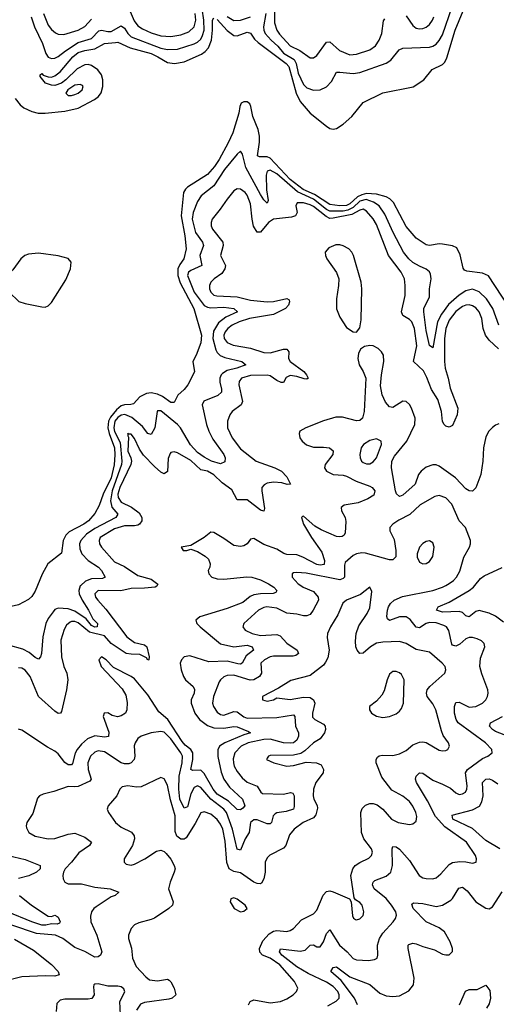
# Model space of a CAD drawing. Header units: inches. Extents: x 1954678 to 2060271, y 904822 to 1016299.
# Tile 33 of 256: x 1962017 to 1964894, y 947473 to 953413. Entities that reach past the tile are written whole.
import ezdxf

# ---------------------------------------------------------------- set-up
doc = ezdxf.new("R2010")
doc.units = ezdxf.units.IN
doc.header["$MEASUREMENT"] = 0
doc.layers.add('B9964', color=7, linetype='Continuous')
doc.layers.add('B9965', color=7, linetype='Continuous')

msp = doc.modelspace()

# ---------------------------------------------------------------- linework, layer by layer
at = {"layer": 'B9964', "color": 5}
for points, elevation in [([(1962124.4, 950000), (1962110, 949965.1), (1962090, 949933.6), (1962070, 949914.7), (1962010, 949883), (1961930, 949865.6), (1961810, 949814.3), (1961770, 949816), (1961750, 949824.2), (1961710, 949853.6), (1961656.8, 949910), (1961597.5, 950000)], 440), ([(1962385.6, 950000), (1962382.6, 949997.4), (1962373.3, 949970), (1962375.9, 949950), (1962394.3, 949910), (1962432.3, 949850), (1962458.4, 949798.4), (1962486.8, 949770), (1962484.9, 949750), (1962470, 949747.8), (1962450, 949758.2), (1962417.5, 949797.5), (1962350, 949845.5), (1962310, 949858.8), (1962250, 949862.3), (1962230, 949854), (1962218.9, 949841.1), (1962190, 949799.8), (1962175.8, 949770), (1962157.7, 949690), (1962149, 949590), (1962142, 949570), (1962130, 949555.6), (1962110, 949564.8), (1962074.8, 949594.8), (1962036.3, 949616.3), (1961950, 949639.9)], 460), ([(1963713.9, 950000), (1963728.9, 949990), (1963790, 949963), (1963818.3, 949930), (1963820.2, 949910), (1963788.9, 949850), (1963770, 949823.9), (1963750, 949816), (1963730, 949816.9), (1963690, 949827), (1963630, 949833.2), (1963570, 949862.3), (1963509.2, 949870.8), (1963490, 949867.1), (1963458.6, 949850), (1963370.4, 949770), (1963363.1, 949750), (1963377.6, 949730), (1963419.5, 949710), (1963470, 949698.4), (1963570, 949703.8), (1963590, 949695.1), (1963630, 949651.9), (1963692.9, 949610), (1963700.3, 949590), (1963683.4, 949576.6), (1963667.3, 949572.7), (1963550, 949573.7), (1963530, 949568.9), (1963494.7, 949550), (1963473.5, 949530), (1963476.6, 949470), (1963464.4, 949450), (1963430, 949429.9), (1963408.4, 949428.4), (1963310, 949458.4), (1963270, 949456.5), (1963250, 949448.9), (1963228.9, 949431.1), (1963221.4, 949418.6), (1963187.2, 949330), (1963180.6, 949290), (1963186, 949270), (1963210, 949235.5), (1963230, 949221.9), (1963250, 949217.9), (1963310, 949238.5), (1963330, 949237.8), (1963370, 949206.8), (1963390, 949199.2), (1963570, 949203.9), (1963670, 949218.3), (1963678.5, 949210), (1963681, 949150), (1963699.3, 949110), (1963700.3, 949090), (1963690, 949065.8), (1963670, 949050), (1963652.6, 949047.5), (1963610, 949051.1), (1963530, 949072.8), (1963490, 949069.4), (1963395.9, 949050), (1963354.6, 949030), (1963316.6, 948990), (1963305.9, 948954.1), (1963306.8, 948930), (1963312.3, 948910), (1963330, 948877.3), (1963359.5, 948839.5), (1963390, 948812), (1963450, 948787.8), (1963472.8, 948752.8), (1963483.6, 948743.6), (1963610, 948741.3), (1963651.2, 948751.2), (1963665.9, 948745.9), (1963673.3, 948730), (1963673.7, 948666.3), (1963669, 948650), (1963624.9, 948635.1), (1963570, 948627.8), (1963559, 948621), (1963547.4, 948610), (1963537, 948570), (1963530, 948562), (1963510, 948561.2), (1963450, 948585.8), (1963430, 948585), (1963411.2, 948570), (1963403.1, 948510), (1963377.5, 948470), (1963350, 948403), (1963329, 948409), (1963301.5, 948530), (1963264.9, 948630), (1963248.5, 948650), (1963170.1, 948710.1), (1963110, 948780.2), (1963090, 948791.2), (1963070, 948781.4), (1963050, 948742), (1963030, 948664), (1963010, 948656.2), (1962984.7, 948710), (1962978.2, 948770), (1962979.5, 948850), (1962998.6, 948930), (1962999.1, 948970), (1962990.3, 948990), (1962930, 949074.6), (1962890, 949114.8), (1962870, 949118.8), (1962810, 949109.8), (1962750, 949089.8), (1962730, 949076.4), (1962713.2, 949050), (1962708.7, 949031.3), (1962712.9, 948970), (1962707.9, 948950), (1962690.3, 948930), (1962675.8, 948924.2), (1962650, 948923.6), (1962630, 948929.9), (1962530, 948996.2), (1962490, 949001.2), (1962470, 948994), (1962445.1, 948970), (1962428.1, 948930), (1962431.1, 948890), (1962448.6, 948831.4), (1962441.1, 948818.9), (1962370, 948787), (1962350, 948784), (1962310, 948787), (1962223, 948757), (1962159.4, 948740.6), (1962135.8, 948730), (1962124.1, 948715.9), (1962096.8, 948623.2), (1962060.9, 948570), (1962056, 948550), (1962058, 948538), (1962072.4, 948510), (1962110, 948487.1), (1962190, 948470.2), (1962230, 948473.4), (1962310, 948498.9), (1962350, 948504.5), (1962410, 948481.8), (1962450.3, 948450), (1962437.6, 948430), (1962374, 948386), (1962330.5, 948329.5), (1962291.3, 948290), (1962280.7, 948270), (1962276.9, 948250), (1962279, 948230), (1962288.8, 948210), (1962310, 948198.6), (1962390, 948199.2), (1962470, 948179.2), (1962562.8, 948170), (1962616, 948150), (1962593.4, 948130), (1962570, 948120.3), (1962479.4, 948060.6), (1962465.5, 948050), (1962451.5, 948030), (1962444.8, 948004.8), (1962446.7, 947970), (1962482, 947890), (1962513.9, 947790), (1962505.3, 947770), (1962490, 947758.4), (1962470, 947757), (1962410.3, 947790.3), (1962350, 947815.9), (1962277.5, 947870), (1962233.1, 947890), (1962119.5, 947899.5), (1961969, 947950)], 540), ([(1962847, 950000), (1962844.6, 949995.4), (1962834.8, 949990), (1962770, 949982.5), (1962690, 949980.4), (1962628, 949968), (1962490.1, 949969.9), (1962471, 949950), (1962475.1, 949930), (1962488.2, 949910), (1962536.9, 949856.9), (1962663.3, 949690), (1962710, 949655.4), (1962770, 949641.5), (1962784.3, 949630), (1962798, 949570), (1962796.3, 949550), (1962790, 949548.2), (1962782.1, 949562.1), (1962742.5, 949582.5), (1962690, 949584.2), (1962659.9, 949590), (1962570, 949649), (1962530, 949696), (1962438.5, 949718.5), (1962370, 949774.2), (1962350, 949782), (1962330, 949783), (1962321.3, 949778.7), (1962300.4, 949759.6), (1962285.6, 949734.4), (1962265.9, 949670), (1962269.6, 949570), (1962283.4, 949510), (1962301.6, 949470), (1962306.8, 949430), (1962300.7, 949370), (1962270, 949239), (1962262.8, 949230), (1962250, 949226.4), (1962230, 949240.3), (1962130, 949329), (1962080.2, 949450), (1962050, 949489.1), (1962030, 949501), (1962010, 949502)], 480), ([(1963534.9, 950000), (1963550.2, 949990), (1963570.2, 949970), (1963562.3, 949957.7), (1963548.1, 949951.9), (1963470, 949948.9), (1963430, 949942.5), (1963407.6, 949932.4), (1963363.8, 949896.2), (1963270, 949859.9), (1963103.8, 949810), (1963080.4, 949790), (1963087.4, 949770), (1963106, 949750), (1963230, 949647.9), (1963310, 949628.8), (1963390, 949638.8), (1963419.6, 949630), (1963428, 949610), (1963384.1, 949575.9), (1963359.7, 949530), (1963350, 949524.7), (1963333.2, 949526.8), (1963270, 949543.1), (1963159.6, 949539.6), (1963044, 949576), (1963010, 949569.8), (1962993.2, 949550), (1962986.8, 949530), (1962992, 949490), (1963006, 949450), (1963018.9, 949430), (1963065.1, 949390), (1963072.8, 949372.8), (1963069.5, 949350), (1963051.3, 949310), (1963051.7, 949290), (1963074.4, 949230), (1963101.8, 949190), (1963150, 949155.4), (1963190, 949140.1), (1963250, 949138.3), (1963310, 949149.4), (1963330, 949147.1), (1963399.1, 949119.1), (1963410.3, 949110.3), (1963370, 949098), (1963254.6, 949050), (1963223.3, 949030), (1963212.3, 949007.7), (1963212.6, 948967.4), (1963233.8, 948873.8), (1963250.1, 948830), (1963283.2, 948783.2), (1963361.7, 948710), (1963376.5, 948670), (1963364.8, 948655.2), (1963350, 948646.1), (1963330, 948648.5), (1963278, 948698), (1963210, 948739.9), (1963184.3, 948770), (1963130, 948864.3), (1963110, 948884.5), (1963062.8, 948882.8), (1963050.9, 948890), (1963063, 948950), (1963063.1, 948990), (1963050.8, 949010), (1963016.6, 949036.6), (1962997.7, 949057.7), (1962910.9, 949190.9), (1962857, 949237), (1962790, 949340.2), (1962710, 949435.8), (1962690, 949451.2), (1962584.3, 949504.3), (1962538.5, 949550), (1962510, 949568.4), (1962494.7, 949550), (1962509.3, 949510), (1962635.6, 949375.6), (1962657.1, 949337.1), (1962665.8, 949294.2), (1962664.9, 949250), (1962654.9, 949230), (1962630, 949212.8), (1962607.3, 949207.3), (1962575.9, 949215.9), (1962550, 949230.8), (1962527, 949230), (1962520.3, 949210), (1962554.9, 949114.9), (1962552.4, 949087.6), (1962530, 949084.6), (1962470, 949092.9), (1962426.3, 949073.7), (1962390, 949042.8), (1962364, 949010), (1962352.5, 948987.5), (1962335.4, 948924.6), (1962330, 948917.8), (1962310, 948917.6), (1962290, 948931.6), (1962250, 948984), (1962230, 949000.2), (1962184.7, 949024.7), (1962030, 949126), (1962010, 949133.1)], 520), ([(1963877.7, 947462.3), (1963927.7, 947492.3), (1963946, 947510), (1963945.4, 947530), (1963936.6, 947550), (1963910, 947580.4), (1963870, 947606.3), (1963758.4, 947658.4), (1963690, 947699.5), (1963600.1, 947770), (1963584.5, 947790), (1963591.8, 947808.2), (1963710, 947793), (1963740.3, 947799.7), (1963770, 947829), (1963790, 947831.1), (1963810, 947819.7), (1963830, 947819), (1963851.4, 947850), (1963870, 947900.5), (1963890, 947921.3), (1963947.6, 947830), (1963993.5, 947790), (1964030, 947749.2), (1964050, 947740.2), (1964123.3, 947736.7), (1964158, 947742), (1964175.1, 947750), (1964179.7, 947770), (1964176.5, 947830), (1964188.3, 947870), (1964210, 947901.8), (1964272.2, 947970), (1964285.3, 947990), (1964290.7, 948010), (1964286.6, 948030), (1964262, 948070), (1964229.9, 948110), (1964157.4, 948170), (1964146.9, 948193.1), (1964149.8, 948210), (1964161.1, 948218.9), (1964230, 948246.1), (1964256.8, 948270), (1964266.7, 948310), (1964265, 948410), (1964270, 948423.8), (1964290, 948423.2), (1964310, 948409.1), (1964370, 948339.7), (1964429.2, 948250), (1964450, 948236.5), (1964470, 948231), (1964510, 948229.3), (1964530, 948236.5), (1964560, 948260), (1964610, 948315.8), (1964630, 948327.8), (1964673.8, 948333.8), (1964710, 948331.8), (1964750, 948323.1), (1964771.8, 948330), (1964775.4, 948350), (1964768.2, 948370), (1964713.2, 948450), (1964583.3, 948543.3), (1964526.1, 948606.1), (1964479.3, 948699.3), (1964411.6, 948810), (1964406.2, 948830), (1964411.1, 948850), (1964429.6, 948870), (1964450, 948868), (1964510, 948825.1), (1964570, 948801.4), (1964616.6, 948776.6), (1964650, 948749.1), (1964670, 948739.2), (1964690, 948741.6), (1964707.4, 948752.6), (1964716.8, 948770), (1964718.8, 948790), (1964708.6, 948870), (1964719.5, 948890), (1964810, 948956), (1964842, 948970), (1964869.6, 948990), (1964866.6, 949010), (1964828.4, 949050), (1964663.9, 949170), (1964650.8, 949190.8), (1964642.1, 949230), (1964642.3, 949270), (1964650, 949293.1), (1964670, 949295.9), (1964730, 949265.9), (1964770, 949268.9), (1964810.4, 949289.6), (1964829.8, 949310), (1964840.7, 949330), (1964845, 949350), (1964842.9, 949370), (1964805.6, 949465.6), (1964793.9, 949510), (1964798.1, 949561.9), (1964824, 949630), (1964819.7, 949650), (1964804.8, 949664.8), (1964778, 949678), (1964750, 949685.5), (1964730, 949685), (1964710, 949678.5), (1964673.6, 949646.4), (1964650, 949632.9), (1964630, 949639.8), (1964625.8, 949645.8), (1964607.8, 949727.8), (1964592.8, 949750), (1964577.8, 949757.8), (1964530, 949773.7), (1964490, 949775.9), (1964470, 949769.2), (1964430, 949744.5), (1964410, 949747.2), (1964374.6, 949794.6), (1964350.7, 949810.7), (1964310, 949811), (1964250, 949788), (1964238.2, 949798.2), (1964233.4, 949813.4), (1964236.8, 949850), (1964243.9, 949870), (1964255.5, 949890), (1964278, 949910), (1964327.7, 949932.3), (1964509.9, 949970.1), (1964570, 949990.2), (1964588.8, 950000)], 540), ([(1964938.2, 949778.2), (1964890, 949814), (1964850, 949833.4), (1964790, 949847.6), (1964770, 949841.7), (1964730, 949810.7), (1964710, 949817.1), (1964690, 949837), (1964670, 949842.9), (1964570, 949837.6), (1964533.3, 949850), (1964543, 949870), (1964610, 949898.5), (1964730.6, 949970), (1964756.8, 949990), (1964765, 950000)], 520), ([(1963398.9, 947470), (1963408.2, 947490), (1963430, 947500.1), (1963530, 947481.1), (1963591, 947489), (1963630, 947505), (1963668.3, 947530), (1963688.3, 947550), (1963696.9, 947570), (1963676.4, 947610), (1963586.6, 947710), (1963530, 947749.9), (1963482.5, 947770), (1963466.5, 947786.5), (1963463.8, 947810), (1963484.9, 947855.1), (1963523.1, 947896.9), (1963550, 947913.5), (1963570, 947917.5), (1963630, 947912), (1963650, 947917.6), (1963670, 947930.3), (1963718.6, 947981.4), (1963790, 948018.5), (1963810, 948040.3), (1963848.6, 948131.4), (1963870, 948154), (1963890, 948156.8), (1963910, 948151), (1964008.4, 948108.4), (1964018.8, 948090), (1964026.9, 948006.9), (1964032.3, 947992.3), (1964043.9, 947983.9), (1964050, 947981.6), (1964070, 947988.5), (1964090, 948008.2), (1964095.1, 948030), (1964084.5, 948070), (1964070, 948086.6), (1964043.7, 948103.7), (1964035.5, 948115.5), (1964016.7, 948250), (1964027.1, 948290), (1964043, 948310), (1964070, 948328.9), (1964125, 948355), (1964141, 948370), (1964147.6, 948390), (1964141.2, 948410), (1964095, 948470), (1964079.4, 948510), (1964076.3, 948630), (1964085.3, 948654.7), (1964105.2, 948674.8), (1964130, 948685), (1964150, 948684.6), (1964175.6, 948675.6), (1964208.1, 948650), (1964262.3, 948590), (1964300.7, 948570), (1964370, 948558), (1964390, 948560.7), (1964410, 948578), (1964414.1, 948605.9), (1964408.4, 948630), (1964390, 948667.6), (1964370, 948695.6), (1964330, 948728.7), (1964263.9, 948763.9), (1964203.7, 948843.7), (1964168.7, 948930), (1964168.6, 948950), (1964176.2, 948963.8), (1964187.7, 948972.3), (1964204.4, 948975.6), (1964270, 948973.4), (1964310, 948983.2), (1964350, 949004.7), (1964390, 949037.1), (1964430, 949054), (1964450, 949056), (1964471.5, 949051.5), (1964550, 949006), (1964570, 949001.1), (1964590, 949003.7), (1964600.9, 949010), (1964611.6, 949030), (1964605.6, 949050), (1964574.2, 949094.2), (1964562.7, 949122.7), (1964529, 949250), (1964510, 949284.8), (1964476.5, 949330), (1964472, 949350), (1964477.5, 949370), (1964492.3, 949390), (1964582.9, 949470), (1964589.6, 949490), (1964585.1, 949510), (1964566.3, 949530), (1964490, 949596.8), (1964410, 949613.8), (1964350, 949649.8), (1964310, 949661.8), (1964210, 949658.1), (1964170, 949650.6), (1964135.3, 949630), (1964090, 949591.1), (1964070, 949589.7), (1964053.7, 949610), (1964046.8, 949630), (1964043.6, 949663.6), (1964047.2, 949710), (1964063.2, 949756.8), (1964114.4, 949830), (1964130, 949864.9), (1964142.5, 949962.5), (1964130, 949989.2), (1964075.2, 949944.8), (1963989.5, 949910.5), (1963968.1, 949891.9), (1963937.6, 949822.4), (1963892.2, 949750), (1963874.9, 949710), (1963873.3, 949686.7), (1963885.5, 949610), (1963876.2, 949563.8), (1963863.8, 949536.2), (1963850, 949518.3), (1963770, 949455.8), (1963653.7, 949426.3), (1963579.5, 949380.5), (1963483, 949330), (1963482.8, 949310), (1963510, 949302), (1963549, 949310), (1963570, 949321.6), (1963650, 949311.3), (1963730, 949326.6), (1963770, 949324.6), (1963790.1, 949310.1), (1963798, 949290), (1963784.2, 949230), (1963785.4, 949205.4), (1963798.4, 949190), (1963850, 949162.6), (1963860.9, 949150), (1963862.8, 949130), (1963857.8, 949110), (1963830, 949074), (1963790, 949049.8), (1963737.9, 949002.1), (1963713.7, 948986.3), (1963670, 948976), (1963530, 948973), (1963518, 948970), (1963510, 948958), (1963507.3, 948950), (1963551, 948930), (1963630, 948909.1), (1963670, 948912.7), (1963746.9, 948933.1), (1963809.4, 948929.4), (1963836.5, 948916.5), (1963851.6, 948890), (1963849.3, 948870), (1963803.8, 948810), (1963791.1, 948770), (1963787.6, 948730), (1963792.8, 948710), (1963812.4, 948672.4), (1963815.4, 948655.4), (1963805.1, 948614.9), (1963790, 948597.5), (1963727.8, 948570), (1963674.7, 948530), (1963645.6, 948494.4), (1963622.8, 948430), (1963610, 948415.4), (1963527.1, 948372.9), (1963510, 948356.9), (1963498.8, 948330), (1963498, 948270), (1963491.6, 948230), (1963475.9, 948204.1), (1963470, 948199.8), (1963450, 948200.6), (1963430, 948209.9), (1963350, 948265.5), (1963310, 948273.5), (1963280.6, 948290), (1963267.8, 948327.8), (1963256.9, 948456.9), (1963243.4, 948530), (1963230, 948559.1), (1963210, 948586.9), (1963170, 948619.6), (1963130, 948634.3), (1963110, 948627.6), (1963076.6, 948563.4), (1963022.4, 948477.6), (1963010, 948468.6), (1962990, 948469.8), (1962966.4, 948486.4), (1962954.8, 948514.8), (1962955.1, 948610), (1962926.8, 948706.8), (1962910, 948794.5), (1962890, 948833.3), (1962870, 948841.1), (1962750, 948784.7), (1962722.3, 948782.3), (1962670, 948789.7), (1962634.9, 948785.1), (1962622, 948770), (1962603.8, 948730), (1962550.5, 948670), (1962544.9, 948650), (1962552.7, 948630), (1962596.5, 948570), (1962630, 948540.8), (1962691.6, 948511.6), (1962707.4, 948490), (1962710.3, 948470), (1962698.5, 948430), (1962648.5, 948350), (1962648.2, 948330), (1962659, 948319), (1962690, 948311.7), (1962710, 948317.3), (1962771.6, 948350), (1962843.5, 948396.5), (1962870, 948401.7), (1962890, 948393.7), (1962901.8, 948381.8), (1962930, 948348.2), (1962950.3, 948310), (1962954.9, 948290), (1962950.3, 948270), (1962925.3, 948210), (1962915.8, 948170), (1962942.6, 948090), (1962938.7, 948070), (1962918, 948050), (1962830, 947992.6), (1962810, 947983.2), (1962735.8, 947964.2), (1962710, 947951.2), (1962690.2, 947929.8), (1962674, 947890), (1962674.9, 947870), (1962691.4, 947811.4), (1962699.1, 947750), (1962720.4, 947700.4), (1962778.5, 947638.5), (1962801, 947621), (1962850, 947614.8), (1962910, 947624.9), (1962919.1, 947619.1), (1962930, 947608.5), (1962950.2, 947570), (1962959.5, 947530), (1962937.6, 947510), (1962916.5, 947503.5), (1962770, 947482.8), (1962747.2, 947472.8), (1962723, 947437)], 560), ([(1964968.3, 949088.3), (1964890, 949118.8), (1964870.8, 949130), (1964852.1, 949150), (1964859.7, 949170), (1964931.3, 949208.7)], 520), ([(1964916.2, 948410), (1964830, 948460.9), (1964750, 948533.2), (1964632.5, 948590), (1964627, 948613), (1964750, 948645.8), (1964791.5, 948668.5), (1964806.7, 948693.3), (1964815.5, 948730), (1964810.6, 948810), (1964830, 948831.4), (1964850, 948832.6), (1964870, 948825.3), (1964903, 948802.9)], 520), ([(1961947.9, 948370), (1962050, 948345.7), (1962141.6, 948310), (1962140.9, 948290), (1962118.3, 948270), (1962072, 948248), (1962010, 948232.4)], 520), ([(1964056.7, 947470), (1964038.6, 947510), (1963957.1, 947617.1), (1963895.1, 947670), (1963910, 947695.2), (1963930, 947699.3), (1964010, 947637.4), (1964130, 947592.6), (1964190, 947540.2), (1964230, 947523.5), (1964270, 947519.2), (1964310, 947524.3), (1964365.9, 947554.1), (1964393.3, 947590), (1964398.4, 947630), (1964362, 947810), (1964362, 947830), (1964365.8, 947834.2), (1964390, 947842.4), (1964410, 947837.1), (1964450, 947820.6), (1964520.8, 947800.8), (1964570, 947775.4), (1964590, 947770.2), (1964610, 947770.2), (1964629.8, 947790.2), (1964629, 947810), (1964615.3, 947850), (1964580.5, 947910), (1964550, 947934.8), (1964470, 947970.5), (1964392.9, 948050), (1964383.5, 948076.5), (1964395.1, 948084.9), (1964450, 948080.4), (1964530, 948063.1), (1964570, 948070.1), (1964620, 948100), (1964630.5, 948110), (1964667, 948173), (1964690, 948179.8), (1964718.1, 948158.1), (1964770, 948090.2), (1964830, 948051.8), (1964850, 948048.8), (1964870, 948061.1), (1964928.9, 948151.1)], 520), ([(1962016.5, 948130), (1962088.9, 948070), (1962190, 948004.9), (1962210, 948001.3), (1962230, 948010.3), (1962243.1, 948003.1), (1962250, 947998), (1962261.3, 947970), (1962257.6, 947962.4), (1962243.9, 947956.1), (1962210, 947957.7), (1962174.8, 947950), (1962150, 947950.4), (1962090.8, 947970), (1961944.1, 948030)], 520), ([(1961985.6, 947865.6), (1962099.7, 947799.6), (1962210, 947711.9), (1962250.2, 947670), (1962254.6, 947650), (1962230, 947643), (1962170, 947645.2), (1962030, 947637.3), (1961918.7, 947610)], 540), ([(1962624.9, 947410), (1962622.3, 947490), (1962651.3, 947548.7), (1962645.1, 947565.1), (1962630, 947578), (1962610, 947582), (1962550, 947582.7), (1962490, 947595.3), (1962470, 947594.7), (1962464.4, 947590), (1962462, 947578), (1962465.8, 947530), (1962453.4, 947506.6), (1962430, 947502.9), (1962290, 947503.8), (1962262.5, 947497.5), (1962242, 947478), (1962236.6, 947430)], 560), ([(1964671.9, 947470), (1964708, 947552), (1964730, 947562.1), (1964778.4, 947561.6), (1964830, 947588.9), (1964855.2, 947555.2), (1964859, 947510), (1964850, 947475.6), (1964835, 947450)], 480)]:
    msp.add_lwpolyline(points, dxfattribs=dict(at, elevation=elevation))
at = {"layer": 'B9964', "color": 5, "elevation": 580}
for points in [[(1964290, 949480.5), (1964270, 949479.7), (1964250, 949464.5), (1964234.3, 949430), (1964216.5, 949363.5), (1964203.2, 949336.8), (1964170, 949300.9), (1964127.7, 949270), (1964128, 949250), (1964140.7, 949230), (1964170, 949210.6), (1964210, 949203.8), (1964250, 949208.5), (1964290, 949224.9), (1964310, 949240.5), (1964322.2, 949257.7), (1964333.5, 949290), (1964337.7, 949430), (1964322, 949462), (1964310, 949472.8)], [(1963310, 948114.5), (1963290.9, 948109.1), (1963288, 948090), (1963310.8, 948050), (1963350, 948030.6), (1963370, 948034), (1963389.2, 948050), (1963378, 948070), (1963330, 948106.6)]]:
    msp.add_lwpolyline(points, close=True, dxfattribs=at)
at = {"layer": 'B9965', "color": 5}
for points, elevation in [([(1962085.8, 953430), (1962107.6, 953370), (1962154.6, 953270), (1962175.5, 953210), (1962190, 953187.8), (1962210, 953178.8), (1962230, 953180.7), (1962250, 953190.7), (1962293.8, 953226.2), (1962370, 953274.8), (1962450, 953299), (1962494, 953346), (1962510, 953350.5), (1962550, 953341.2), (1962570, 953342.4), (1962630, 953376.1), (1962650, 953363.2), (1962669.3, 953329.3), (1962690.6, 953310.6), (1962870, 953240.9), (1962910, 953233.2), (1962970, 953234.8), (1963070, 953267.5), (1963090, 953278.3), (1963110, 953296.8), (1963121.3, 953318.7), (1963129.7, 953350), (1963128.9, 953410), (1963108.8, 953550)], 460), ([(1962160.3, 953450), (1962190, 953381.1), (1962210, 953353.5), (1962233.5, 953333.5), (1962250, 953325.5), (1962284.2, 953324.2), (1962370, 953349.7), (1962410, 953371.3), (1962450, 953416.9)], 480), ([(1962671.1, 953490), (1962707.4, 953407.4), (1962730, 953377.2), (1962758.1, 953358.1), (1962810, 953334.2), (1962870, 953316.9), (1962930, 953312.3), (1962990, 953321.5), (1963039, 953341), (1963070.4, 953369.6), (1963080.1, 953410), (1963075.9, 953450)], 480), ([(1963210, 953413.8), (1963269.1, 953349.1), (1963310, 953317.7), (1963330, 953315.3), (1963390, 953337.5), (1963410, 953331.3), (1963435.1, 953295.1), (1963455.7, 953275.7), (1963626.2, 953150), (1963640.8, 953130), (1963685.9, 952970), (1963710, 952918.8), (1963770, 952849.2), (1963870, 952770.3), (1963890, 952757.7), (1963910, 952752.6), (1963930, 952757.6), (1963970, 952782.8), (1964021.7, 952830), (1964090, 952913.7), (1964210, 952972), (1964391.6, 953008.4), (1964457.4, 953050), (1964507.5, 953112.5), (1964570, 953142.7), (1964583, 953157), (1964596.2, 953183.8), (1964646.2, 953350), (1964693.8, 953466.2)], 440), ([(1963502.2, 953450), (1963488.8, 953370), (1963490.4, 953350), (1963499.1, 953330), (1963534.2, 953290), (1963574.5, 953254.5), (1963610, 953211.2), (1963673.1, 953173.1), (1963685.4, 953150), (1963697.7, 953090), (1963730, 953021.6), (1963750, 953002.3), (1963790, 952988.4), (1963830, 952990.2), (1963870, 953008.9), (1963899.9, 953040.1), (1963930, 953095.8), (1963950, 953097.6), (1964030, 953088.4), (1964070, 953094.6), (1964230, 953150.9), (1964258.2, 953170), (1964308.4, 953231.6), (1964330, 953242), (1964490, 953248), (1964510, 953253.1), (1964530, 953265.4), (1964550, 953287.8), (1964570, 953321.6), (1964627, 953490)], 460), ([(1963554.4, 953470), (1963554.3, 953394.3), (1963568.4, 953350), (1963585.3, 953325.3), (1963650, 953256.4), (1963708.3, 953228.3), (1963770, 953182.3), (1963790, 953183.8), (1963810, 953197.5), (1963870, 953278.4), (1963890, 953278.9), (1963948, 953228), (1964010, 953202.2), (1964050, 953206.1), (1964130, 953232), (1964164.5, 953255.5), (1964187.7, 953290), (1964202.7, 953330), (1964213.8, 953406.2), (1964221.4, 953418.6)], 480), ([(1961990, 952937.2), (1962020.4, 952900.4), (1962042.5, 952882.5), (1962090, 952859.1), (1962128.6, 952848.6), (1962170, 952848.9), (1962290, 952861.8), (1962370, 952878.7), (1962468.8, 952931.2), (1962492.1, 952950), (1962508.6, 952971.4), (1962519.9, 953010), (1962518.9, 953050), (1962510, 953079.8), (1962489.2, 953110), (1962450, 953136.9), (1962430, 953142.1), (1962410, 953140.3), (1962364, 953116), (1962296.1, 953050), (1962270, 953031.3), (1962230, 953016.9), (1962210, 953017.6), (1962173.8, 953030), (1962140.3, 953070), (1962140.3, 953079.7), (1962150, 953088.4), (1962159.2, 953079.2), (1962189.3, 953069.3), (1962210, 953067.4), (1962230, 953073.9), (1962261, 953099), (1962337.8, 953190), (1962370, 953215.3), (1962410, 953228.3), (1962470, 953237), (1962530, 953269.1), (1962596.5, 953276.5), (1962610, 953277.4), (1962684.4, 953244.4), (1962810, 953208.6), (1962850.2, 953190.2), (1962910, 953154.2), (1962951.4, 953148.6), (1963010, 953159.2), (1963113.8, 953206.2), (1963137.6, 953222.4), (1963156.8, 953243.2), (1963175.7, 953290), (1963181.9, 953350), (1963180.2, 953410), (1963190, 953424.8)], 440), ([(1963270, 953432.4), (1963310, 953408.2), (1963350, 953410.9), (1963410, 953430.1)], 460), ([(1964350, 953437.5), (1964390, 953378.9), (1964410, 953361.5), (1964430, 953357.6), (1964450, 953360.1), (1964470.8, 953369.2), (1964490, 953385.2), (1964508.9, 953411.1), (1964516.2, 953430)], 480), ([(1964970, 951680.4), (1964847.3, 951867.3), (1964810, 951884.8), (1964715.3, 951895.3), (1964702.6, 951902.6), (1964694.7, 951914.7), (1964675.2, 951995.2), (1964656.6, 952036.6), (1964629.8, 952049.8), (1964570, 952059.2), (1964550, 952060.4), (1964490, 952051.8), (1964470, 952055.3), (1964410, 952095.3), (1964350, 952165), (1964272.6, 952310), (1964252.1, 952332.1), (1964230, 952344.4), (1964170, 952361), (1964110, 952364.1), (1964082.8, 952357.2), (1964056.2, 952343.8), (1964010, 952302.9), (1963990, 952292), (1963950, 952289.8), (1963890, 952298.1), (1963797.6, 952357.6), (1963728.2, 952388.2), (1963648.8, 952450), (1963530, 952578.8), (1963510, 952586.5), (1963465.2, 952585.2), (1963452.1, 952592.1), (1963464.8, 952675.2), (1963465.1, 952710), (1963456.6, 952750), (1963424.1, 952830), (1963412.8, 952890), (1963405.6, 952905.6), (1963390, 952917.3), (1963370, 952917.7), (1963353.4, 952910), (1963345, 952890), (1963340.5, 952850), (1963302.9, 952730), (1963276.3, 952670), (1963222, 952570), (1963193, 952527), (1963150, 952479), (1963030, 952401.9), (1963017.7, 952390), (1963006.9, 952370), (1962992.7, 952230), (1963013.1, 952110), (1963021.2, 952030), (1963008.8, 951970), (1962983.2, 951936.8), (1962971.6, 951910), (1962972.2, 951870), (1962986.3, 951826.3), (1963068.3, 951670), (1963115.1, 951510), (1963110, 951462.7), (1963083.1, 951390), (1963063, 951350), (1963071.8, 951288.2), (1963031.8, 951210), (1963010, 951182.4), (1962971.7, 951148.3), (1962950, 951103.7), (1962930, 951104.4), (1962880.1, 951140.1), (1962850, 951154.2), (1962810, 951161.2), (1962782.3, 951157.7), (1962741.4, 951138.6), (1962703.6, 951096.4), (1962688.7, 951091.3), (1962650, 951089.9), (1962630, 951082.7), (1962601.1, 951058.9), (1962564.6, 951015.4), (1962553.2, 950990), (1962549.6, 950950), (1962556.4, 950916.4), (1962588.9, 950830), (1962591.7, 950788.3), (1962587.3, 950727.3), (1962570, 950649.9), (1962522, 950550), (1962497.7, 950482.3), (1962470, 950434), (1962432.7, 950390), (1962405.3, 950370), (1962316.4, 950323.6), (1962296.1, 950303.9), (1962280.2, 950270), (1962270, 950195.3), (1962186.4, 950130), (1962152.3, 950067.7), (1962124.4, 950000)], 440), ([(1964909.9, 951569.9), (1964873.6, 951670), (1964834, 951730), (1964790, 951770.9), (1964750, 951786.9), (1964710, 951777.4), (1964669.5, 951750.5), (1964605.8, 951694.2), (1964562.6, 951637.4), (1964538.2, 951590), (1964510, 951433.2), (1964490, 951446.6), (1964470, 951538), (1964455.8, 951650), (1964457.4, 951670), (1964490, 951742), (1964491.2, 951790), (1964501.3, 951850), (1964497.5, 951877.5), (1964491.1, 951891.1), (1964470, 951908.1), (1964430, 951925.2), (1964390, 951949.3), (1964366.9, 951970), (1964334.5, 952010), (1964271.7, 952130), (1964220.6, 952240.6), (1964186.2, 952290), (1964153.3, 952313.3), (1964109, 952329), (1964070, 952317.5), (1964030, 952279.9), (1963996.9, 952263.1), (1963970, 952258.6), (1963890, 952258.2), (1963870, 952267.9), (1963791.3, 952330), (1963693.9, 952373.9), (1963570, 952483.2), (1963530, 952505.2), (1963510, 952498.8), (1963504.4, 952475.6), (1963506.8, 952386.8), (1963517.1, 952322.9), (1963510, 952307.3), (1963490, 952326.4), (1963470, 952357.7), (1963381.3, 952521.3), (1963362.8, 952602.8), (1963350, 952620.5), (1963330, 952602.7), (1963253.4, 952510), (1963188.6, 952411.4), (1963112.2, 952350), (1963090, 952316.3), (1963064.4, 952250), (1963057.6, 952210), (1963077.5, 952130), (1963119.8, 952070), (1963126.8, 952050), (1963104.6, 951990), (1963117.2, 951930), (1963050, 951901), (1963035.9, 951890), (1963029.7, 951870), (1963069.8, 951770), (1963130, 951688.9), (1963150, 951678.4), (1963170, 951675.7), (1963250, 951678.8), (1963310, 951670.1), (1963331.4, 951650), (1963261.2, 951618.8), (1963216.6, 951583.4), (1963186.2, 951533.8), (1963182.3, 951490), (1963202, 951422), (1963210, 951405.3), (1963227.3, 951387.3), (1963254.9, 951374.9), (1963357.3, 951350), (1963382, 951330), (1963328.5, 951310), (1963270, 951295.9), (1963241.3, 951278.7), (1963232.7, 951270), (1963225.2, 951250), (1963225.4, 951225.4), (1963235.9, 951184.1), (1963234.9, 951165.1), (1963214, 951146), (1963128.1, 951111.9), (1963118.6, 951090), (1963144.2, 950970), (1963158, 950930), (1963183.2, 950883.2), (1963249.1, 950790), (1963256.5, 950770), (1963255.1, 950744.9), (1963230, 950733), (1963175.6, 950750), (1963130, 950773.2), (1963090, 950802.5), (1963048.8, 950848.8), (1962987.5, 950950), (1962969.9, 950970), (1962870, 951052.9), (1962850, 951054), (1962847.5, 951050), (1962832.9, 950950), (1962810, 950909.7), (1962790, 950916), (1962759.4, 950959.4), (1962693.6, 951013.6), (1962651.4, 951031.4), (1962630, 951027.6), (1962610, 951013.6), (1962592.3, 950990), (1962584.5, 950950), (1962589, 950929), (1962622.8, 950862.8), (1962634.3, 950750), (1962632.4, 950730), (1962576.1, 950570), (1962565.9, 950510), (1962572.9, 950472.9), (1962610.2, 950430), (1962597.2, 950410), (1962470, 950342.4), (1962421.3, 950310), (1962386.4, 950270), (1962378.7, 950250), (1962380.1, 950220.1), (1962391.6, 950190), (1962430.5, 950150.5), (1962493, 950110), (1962511.2, 950090), (1962532.3, 950050), (1962517.5, 950042.5), (1962450, 950039.2), (1962415, 950025), (1962385.6, 950000)], 460), ([(1964908, 951428), (1964850, 951479.2), (1964829.3, 951509.3), (1964815.1, 951550), (1964806, 951610), (1964790.3, 951650.3), (1964770, 951674.7), (1964750, 951686.9), (1964730, 951692.1), (1964710, 951691.4), (1964690, 951683.7), (1964650, 951652.7), (1964610, 951600.2), (1964588.8, 951550), (1964581.4, 951490), (1964580.6, 951350), (1964585.2, 951310), (1964604.3, 951250), (1964615.8, 951190), (1964660.9, 951070), (1964656.8, 951030), (1964630, 950965.1), (1964610, 950955.6), (1964590, 950960.9), (1964579.1, 950970), (1964569, 950989), (1964562.9, 951050), (1964541.9, 951121.9), (1964502.4, 951182.4), (1964475.1, 951255.1), (1964454.8, 951294.8), (1964394.8, 951350), (1964413.9, 951446.1), (1964399.9, 951550), (1964384.3, 951590), (1964370, 951604.7), (1964329.1, 951629.1), (1964322.6, 951650), (1964343, 951750), (1964344.4, 951810), (1964339.5, 951850), (1964319.5, 951890), (1964242.6, 951990), (1964170, 952178.2), (1964150, 952212.5), (1964110, 952258.3), (1964090, 952270.3), (1964070, 952264), (1964022.5, 952237.5), (1963910, 952215), (1963890, 952214.8), (1963866.2, 952226.2), (1963790, 952286.4), (1963770, 952296.8), (1963730, 952308.6), (1963691.6, 952308.4), (1963683.2, 952290), (1963692, 952250), (1963681.1, 952230), (1963657.9, 952222.1), (1963550, 952208.9), (1963519.1, 952190), (1963470, 952131.8), (1963450, 952131.9), (1963428.4, 952168.4), (1963419.6, 952210), (1963410, 952301.3), (1963390, 952355.1), (1963379.1, 952370), (1963350, 952391.6), (1963330, 952391.8), (1963310, 952379.8), (1963268.7, 952330), (1963227.8, 952270), (1963179.3, 952210), (1963172.8, 952190), (1963173.5, 952170), (1963181.4, 952150), (1963243.5, 952070), (1963244.8, 952050), (1963230.1, 951990), (1963259.5, 951930), (1963255.8, 951910), (1963237.6, 951882.4), (1963191.4, 951850), (1963171.3, 951830), (1963163.5, 951810), (1963163.8, 951790), (1963171.2, 951770), (1963190, 951751.2), (1963206.9, 951746.9), (1963330, 951741.7), (1963410, 951721.6), (1963510, 951710.1), (1963550, 951712.7), (1963630.1, 951730.1), (1963642.7, 951722.7), (1963646.5, 951710), (1963640.1, 951690), (1963621.5, 951670), (1963550, 951633.7), (1963403.9, 951610), (1963341.8, 951590), (1963300.2, 951570), (1963273.8, 951550), (1963256.5, 951530), (1963248.9, 951510), (1963251.3, 951490), (1963270, 951466.2), (1963304.9, 951450), (1963410, 951431.5), (1963490, 951404.7), (1963530, 951403.7), (1963610, 951425.5), (1963630, 951426.2), (1963642, 951410), (1963638.7, 951370), (1963649.4, 951350), (1963731.8, 951290), (1963749.1, 951270), (1963757.4, 951250), (1963750, 951244.8), (1963734.1, 951245.9), (1963690, 951261.4), (1963650, 951265.7), (1963626.5, 951253.5), (1963610, 951224.8), (1963596.1, 951223.9), (1963570, 951235.8), (1963530, 951263.7), (1963510, 951269), (1963410, 951267), (1963355, 951250), (1963341.6, 951230), (1963339.5, 951210), (1963361.2, 951110), (1963353.2, 951090), (1963299.7, 951050), (1963285.4, 951030), (1963271.8, 950990), (1963271.6, 950950), (1963300.4, 950890), (1963350, 950823.9), (1963445.5, 950750), (1963557.4, 950710), (1963597.5, 950690), (1963630, 950654.9), (1963652.2, 950610), (1963631.1, 950608.9), (1963598.5, 950618.5), (1963550, 950623.5), (1963510, 950615.9), (1963492.9, 950607.1), (1963479.6, 950590), (1963478.2, 950570), (1963495.7, 950464.3), (1963491.4, 950448.6), (1963470, 950453.4), (1963390, 950517.3), (1963330, 950516.4), (1963297.5, 950577.5), (1963239.7, 950619.7), (1963190, 950666.7), (1963150, 950688.8), (1963110, 950698.3), (1963050, 950753.2), (1962970, 950799.3), (1962950, 950805.3), (1962930, 950801.1), (1962924.7, 950795.3), (1962913.8, 950766.2), (1962910, 950687.6), (1962890, 950673.8), (1962870, 950682.5), (1962830, 950717), (1962765.1, 950785.1), (1962741.2, 950821.2), (1962710, 950885.7), (1962690, 950912), (1962673.3, 950913.3), (1962670, 950919), (1962670, 950902.8), (1962674.9, 950894.9), (1962670, 950810.7), (1962688.5, 950770), (1962692.5, 950750), (1962688, 950730), (1962620.8, 950590), (1962609.6, 950550), (1962610.9, 950530.9), (1962630, 950503.1), (1962692.3, 950472.3), (1962738.5, 950438.5), (1962755.4, 950410), (1962754.2, 950390), (1962740.9, 950370), (1962730, 950363.4), (1962710, 950358.9), (1962650, 950359.9), (1962590, 950342.2), (1962503.5, 950290), (1962496.4, 950270), (1962499.8, 950250), (1962510.2, 950230), (1962590, 950142.3), (1962650, 950113.4), (1962730, 950059.6), (1962810, 950037), (1962851.6, 950008.4), (1962847, 950000)], 480), ([(1964910, 950974), (1964890, 950967.3), (1964870, 950952.3), (1964848.2, 950930), (1964830, 950895.6), (1964816.1, 950830), (1964812.9, 950750), (1964800.9, 950670), (1964770.5, 950589.5), (1964750.6, 950569.4), (1964730, 950569.8), (1964710, 950583.5), (1964647.8, 950650), (1964550, 950718.9), (1964530, 950728), (1964510, 950728.2), (1964470, 950712.5), (1964440.2, 950690), (1964424.8, 950670), (1964403.3, 950610), (1964330, 950543.7), (1964310, 950535.7), (1964292, 950552), (1964285.7, 950570), (1964261.5, 950710), (1964263.3, 950750), (1964280.2, 950779.8), (1964354.4, 950870), (1964401.2, 950970), (1964403.2, 951010), (1964382.1, 951070), (1964370, 951091.7), (1964350, 951109.8), (1964330, 951111.4), (1964270, 951073.6), (1964250, 951077.7), (1964224.7, 951104.7), (1964204.1, 951150), (1964195.8, 951204.2), (1964200.7, 951270), (1964214.5, 951350), (1964212.6, 951390), (1964202, 951410), (1964181.3, 951430), (1964150, 951445.1), (1964130, 951447.1), (1964097.7, 951442.3), (1964074.3, 951425.7), (1964061.6, 951398.4), (1964057.3, 951370), (1964065.5, 951330), (1964091.1, 951290), (1964106.3, 951250), (1964096.4, 951050), (1964086.1, 951010), (1964070, 950995.8), (1964050, 950993.2), (1963965.6, 951014.4), (1963925.4, 951014.6), (1963850, 950993.5), (1963744.9, 950950), (1963708.2, 950930), (1963703.4, 950916.6), (1963707.6, 950890), (1963721.7, 950870), (1963747.7, 950847.7), (1963790, 950834.1), (1963850, 950834.7), (1963888, 950830), (1963910, 950812.6), (1963906.9, 950790), (1963860.9, 950730), (1963856.9, 950710), (1963869.1, 950690), (1963910, 950668.5), (1963970, 950664.8), (1963990, 950659.5), (1964048.9, 950628.9), (1964130, 950599.6), (1964145.2, 950590), (1964159.8, 950570), (1964154.6, 950545.4), (1964118.3, 950521.7), (1964061.1, 950498.9), (1963976.2, 950483.8), (1963957.3, 950470), (1963960.2, 950450), (1963980.9, 950410), (1963985.2, 950385.2), (1963982.7, 950317.3), (1963976.3, 950303.7), (1963964.6, 950295.4), (1963950, 950292.1), (1963930, 950295.2), (1963836.1, 950336.1), (1963798.3, 950358.3), (1963730, 950418.4), (1963723.4, 950416.6), (1963719.1, 950410), (1963730, 950368.7), (1963778.4, 950290), (1963841, 950201), (1963856.9, 950150), (1963854.1, 950125.9), (1963830, 950122.3), (1963810, 950126.8), (1963727, 950170), (1963690, 950183.5), (1963630, 950186.1), (1963612.3, 950192.3), (1963570, 950219), (1963490, 950247.4), (1963430, 950283.5), (1963410, 950279.8), (1963389.2, 950250.8), (1963370, 950238.5), (1963350, 950234.4), (1963310, 950240.2), (1963250, 950283.5), (1963190, 950319.3), (1963170, 950321.2), (1963130.8, 950290), (1963050, 950241.2), (1962991.3, 950230), (1963004.7, 950210), (1963026, 950210), (1963050, 950218.8), (1963090, 950203.6), (1963136.3, 950176.3), (1963157.5, 950157.5), (1963166.3, 950130), (1963164.1, 950110), (1963155.5, 950090), (1963159.6, 950070), (1963177.6, 950050), (1963210, 950040.5), (1963250, 950038.4), (1963387.6, 950052.4), (1963418, 950050), (1963470, 950033.1), (1963519.6, 950010), (1963534.9, 950000)], 520), ([(1964588.8, 950000), (1964609.3, 950010.7), (1964635.1, 950030), (1964653.8, 950050), (1964674.2, 950085.8), (1964698.4, 950170), (1964732.2, 950230), (1964738.5, 950250), (1964737.7, 950270), (1964708.5, 950348.5), (1964669.3, 950389.3), (1964626.4, 950490), (1964590, 950528.4), (1964550, 950542.9), (1964522.6, 950537.4), (1964434.7, 950485.3), (1964372.5, 950427.5), (1964305.5, 950394.6), (1964270.4, 950370), (1964252.2, 950350), (1964250.3, 950330), (1964277.5, 950277.5), (1964288.1, 950210), (1964287.7, 950172.3), (1964270, 950153.8), (1964250, 950153.8), (1964104.9, 950195.1), (1964083, 950197), (1964050, 950191.4), (1964030, 950181.4), (1963981.8, 950138.1), (1963977.4, 950122.6), (1963976.8, 950050), (1963970, 950040.7), (1963950, 950032.7), (1963746.6, 950073.4), (1963690, 950078.7), (1963670, 950075.8), (1963662.4, 950070), (1963660.9, 950050), (1963699, 950010), (1963713.9, 950000)], 540), ([(1964765, 950000), (1964799, 950041), (1964821.6, 950058.4), (1964930, 950107.1)], 520)]:
    msp.add_lwpolyline(points, dxfattribs=dict(at, elevation=elevation))
for points, elevation in [([(1962382.3, 953022.3), (1962350, 953017.6), (1962306.9, 952990), (1962295.8, 952970), (1962310, 952955.8), (1962330, 952955.3), (1962350, 952962.5), (1962369.7, 952970), (1962394.8, 952990), (1962400.4, 953010), (1962396.5, 953016.5)], 460), ([(1963950, 952054.5), (1963926, 952054), (1963883, 952037), (1963861.1, 952010), (1963862.3, 951990), (1963870.2, 951970), (1963928.5, 951888.5), (1963943.2, 951850), (1963942, 951810), (1963929.4, 951729.4), (1963929.5, 951669.5), (1963950, 951617.6), (1963990, 951557), (1964030, 951530.4), (1964050, 951527.7), (1964070, 951554), (1964078.5, 951601.5), (1964081.7, 951790), (1964078, 951830), (1964032.5, 951990), (1964022.2, 952010), (1964003.5, 952030), (1963970, 952049)], 520), ([(1962130, 952005), (1962070, 951999.1), (1962049, 951990), (1962023.9, 951970), (1961976.2, 951903.8), (1961916.3, 951850), (1961910.6, 951830), (1961954, 951770), (1962013, 951713), (1962050, 951700.1), (1962150, 951680.9), (1962170, 951679.3), (1962190, 951686.1), (1962210, 951706.3), (1962296.6, 951843.4), (1962324.9, 951910), (1962328.2, 951950), (1962310, 951973.4), (1962250, 951988.1)], 440), ([(1964170, 950883.5), (1964130, 950875.3), (1964091.8, 950850), (1964079.1, 950830), (1964070.3, 950790.3), (1964071.5, 950770), (1964080.3, 950750), (1964090, 950740.9), (1964110, 950732.7), (1964130, 950734), (1964150, 950744.9), (1964170, 950770.3), (1964200.4, 950850), (1964199.6, 950870)], 540), ([(1964490, 950269.3), (1964470, 950265.1), (1964450, 950253.3), (1964430.4, 950230), (1964416.5, 950190), (1964415.6, 950170), (1964430, 950139.3), (1964450, 950130.4), (1964470, 950132.2), (1964490, 950144.9), (1964510, 950174.8), (1964518.7, 950230), (1964510, 950257.2)], 560)]:
    msp.add_lwpolyline(points, close=True, dxfattribs=dict(at, elevation=elevation))

doc.saveas('drawing.dxf')
